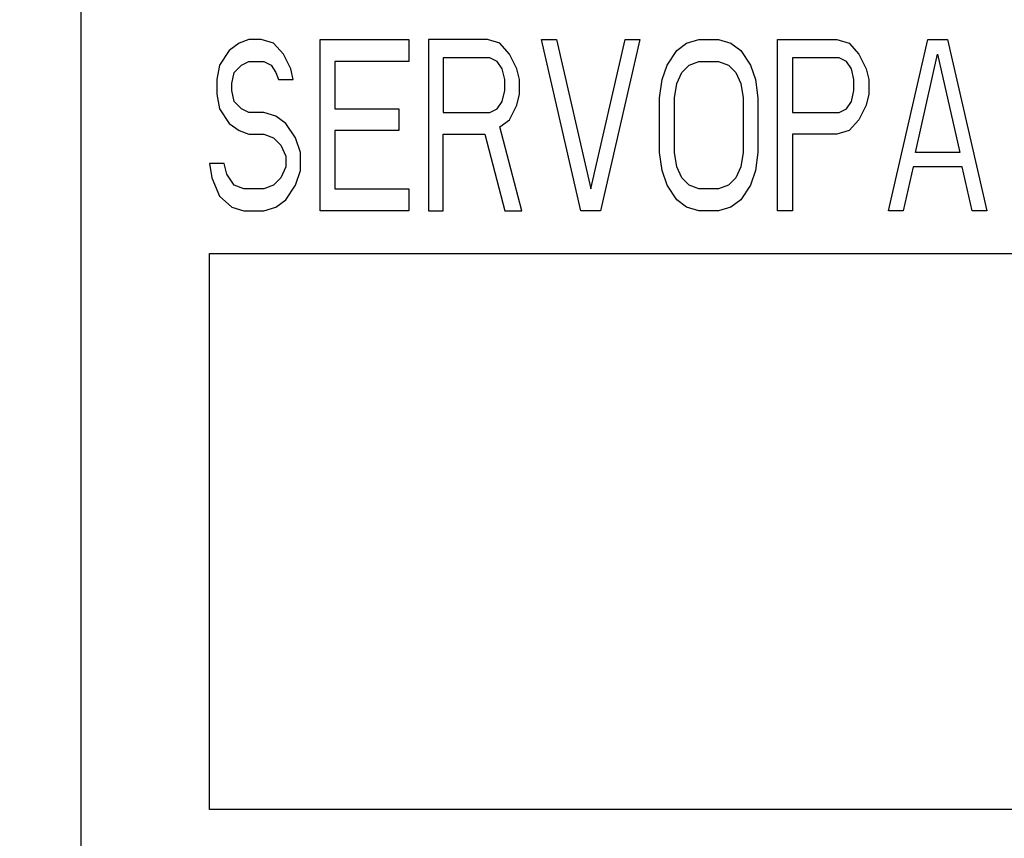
# Model space of a CAD drawing. Extents: x 70 to 816, y 33 to 540.
# Tile 7 of 22: x 419 to 431, y 423 to 433. Entities that reach past the tile are written whole.
import ezdxf

# ---------------------------------------------------------------- set-up
doc = ezdxf.new("R2010")
doc.units = 0
doc.header["$LTSCALE"] = 46.2
doc.layers.get('0').update_dxf_attribs({"linetype": 'CONTINUOUS'})
for name, color, linetype in [('ALL_CURVE', 7, 'CONTINUOUS'), ('ALL_DIM', 7, 'CONTINUOUS'), ('ALL_FEATURES', 7, 'CONTINUOUS')]:
    doc.layers.add(name, color=color, linetype=linetype)
doc.dimstyles.get("Standard").update_dxf_attribs({"dimtxt": 2.5, "dimasz": 2.5, "dimexe": 1.25, "dimexo": 0.625, "dimtad": 1, "dimcen": 2.5, "dimazin": 3, "dimtfac": 1, "dimtmove": 0, "dimatfit": 3})

# ---------------------------------------------------------------- blocks, each defined once
blk = doc.blocks.new('_OPEN')
at = {"color": 0, "linetype": 'BYBLOCK'}
for p, q in [((0, 0), (-1, 0.25)), ((-1, -0.25), (0, 0)), ((-1, 0), (0, 0))]:
    blk.add_line(p, q, dxfattribs=at)
blk = doc.blocks.new('*D10')
at = {"layer": 'ALL_DIM', "color": 2, "linetype": 'CONTINUOUS'}
for p, q in [((422, 457.5), (320, 457.5)), ((322, 457.5), (322, 360)), ((322, 262.5), (322, 360)), ((422, 262.5), (320, 262.5))]:
    blk.add_line(p, q, dxfattribs=at)
at = {"layer": 'ALL_DIM', "color": 2, "linetype": 'CONTINUOUS', "xscale": 4, "yscale": 4, "zscale": 4}
for p, rotation in [((322, 457.5), 90), ((322, 262.5), 270)]:
    blk.add_blockref('_OPEN', p, dxfattribs=dict(at, rotation=rotation))
blk = doc.blocks.new('*D11')
at = {"layer": 'ALL_DIM', "color": 2, "linetype": 'CONTINUOUS'}
for p, q in [((350, 457.5), (350, 486.471)), ((350, 486.471), (350, 448.75)), ((422, 457.5), (348, 457.5)), ((350, 430), (350, 448.75)), ((417.522, 440), (348, 440)), ((350, 440), (350, 430))]:
    blk.add_line(p, q, dxfattribs=at)
at = {"layer": 'ALL_DIM', "color": 2, "linetype": 'CONTINUOUS', "xscale": 4, "yscale": 4, "zscale": 4}
for p, rotation in [((350, 457.5), 270), ((350, 440), 90)]:
    blk.add_blockref('_OPEN', p, dxfattribs=dict(at, rotation=rotation))

msp = doc.modelspace()

# ---------------------------------------------------------------- linework, layer by layer
at = {"layer": 'ALL_CURVE', "color": 4, "linetype": 'CONTINUOUS'}
for p, q in [((421.845, 432.457), (421.73, 432.372)), ((421.96, 432.5), (421.845, 432.457)), ((422.104, 432.5), (421.96, 432.5)), ((422.248, 432.457), (422.104, 432.5)), ((422.363, 432.33), (422.248, 432.457)), ((422.794, 430.5), (422.794, 432.5)), ((422.794, 432.5), (423.829, 432.5)), ((423.829, 432.5), (423.829, 432.245)), ((424.059, 432.5), (424.059, 430.5)), ((424.749, 432.5), (424.059, 432.5)), ((424.892, 432.457), (424.749, 432.5)), ((425.008, 432.33), (424.892, 432.457)), ((425.841, 430.5), (425.381, 432.5)), ((425.381, 432.5), (425.554, 432.5)), ((425.554, 432.5), (425.956, 430.755)), ((425.956, 430.755), (426.359, 432.5)), ((426.531, 432.5), (426.071, 430.5)), ((426.359, 432.5), (426.531, 432.5)), ((426.962, 432.372), (427.077, 432.457)), ((427.077, 432.457), (427.221, 432.5)), ((427.221, 432.5), (427.451, 432.5)), ((427.451, 432.5), (427.595, 432.457)), ((427.595, 432.457), (427.71, 432.372)), ((428.141, 430.5), (428.141, 432.5)), ((428.141, 432.5), (428.831, 432.5)), ((428.831, 432.5), (428.975, 432.457)), ((428.975, 432.457), (429.09, 432.33)), ((429.435, 430.5), (429.895, 432.5)), ((429.895, 432.5), (430.125, 432.5)), ((430.125, 432.5), (430.585, 430.5)), ((421.73, 432.372), (421.615, 432.202)), ((422.449, 432.16), (422.363, 432.33)), ((424.231, 432.287), (424.231, 431.649)), ((424.777, 432.287), (424.231, 432.287)), ((424.864, 432.245), (424.777, 432.287)), ((425.094, 432.16), (425.008, 432.33)), ((426.848, 432.202), (426.962, 432.372)), ((427.71, 432.372), (427.825, 432.202)), ((428.314, 432.287), (428.314, 431.649)), ((428.86, 432.287), (428.314, 432.287)), ((428.946, 432.245), (428.86, 432.287)), ((429.09, 432.33), (429.176, 432.16)), ((429.751, 431.181), (430.01, 432.33)), ((430.01, 432.33), (430.269, 431.181)), ((421.615, 432.202), (421.586, 432.032)), ((421.787, 432.117), (421.874, 432.202)), ((421.874, 432.202), (421.96, 432.245)), ((421.96, 432.245), (422.133, 432.245)), ((422.133, 432.245), (422.219, 432.202)), ((422.219, 432.202), (422.276, 432.117)), ((422.966, 432.245), (422.966, 431.691)), ((423.829, 432.245), (422.966, 432.245)), ((424.921, 432.16), (424.864, 432.245)), ((426.79, 432.032), (426.848, 432.202)), ((427.02, 432.117), (427.106, 432.202)), ((427.106, 432.202), (427.221, 432.245)), ((427.221, 432.245), (427.451, 432.245)), ((427.451, 432.245), (427.566, 432.202)), ((427.566, 432.202), (427.653, 432.117)), ((427.825, 432.202), (427.882, 432.032)), ((429.004, 432.16), (428.946, 432.245)), ((421.759, 431.989), (421.787, 432.117)), ((422.276, 432.117), (422.305, 432.032)), ((422.477, 432.032), (422.449, 432.16)), ((424.95, 432.032), (424.921, 432.16)), ((425.123, 432.032), (425.094, 432.16)), ((426.962, 431.989), (427.02, 432.117)), ((427.653, 432.117), (427.71, 431.989)), ((429.033, 432.032), (429.004, 432.16)), ((429.176, 432.16), (429.205, 432.032)), ((421.586, 432.032), (421.586, 431.862)), ((421.759, 431.904), (421.759, 431.989)), ((422.305, 432.032), (422.477, 432.032)), ((424.95, 431.904), (424.95, 432.032)), ((425.123, 431.862), (425.123, 432.032)), ((426.761, 431.819), (426.79, 432.032)), ((426.934, 431.819), (426.962, 431.989)), ((427.71, 431.989), (427.739, 431.819)), ((427.882, 432.032), (427.911, 431.819)), ((429.033, 431.904), (429.033, 432.032)), ((429.205, 432.032), (429.205, 431.862)), ((421.586, 431.862), (421.615, 431.691)), ((421.787, 431.777), (421.759, 431.904)), ((424.921, 431.777), (424.95, 431.904)), ((425.094, 431.734), (425.123, 431.862)), ((429.004, 431.777), (429.033, 431.904)), ((429.205, 431.862), (429.176, 431.734)), ((421.874, 431.691), (421.787, 431.777)), ((424.864, 431.691), (424.921, 431.777)), ((425.008, 431.564), (425.094, 431.734)), ((426.761, 431.181), (426.761, 431.819)), ((426.934, 431.181), (426.934, 431.819)), ((427.739, 431.819), (427.739, 431.181)), ((427.911, 431.819), (427.911, 431.181)), ((428.946, 431.691), (429.004, 431.777)), ((429.176, 431.734), (429.09, 431.564)), ((421.615, 431.691), (421.73, 431.521)), ((421.96, 431.649), (421.874, 431.691)), ((422.133, 431.649), (421.96, 431.649)), ((422.276, 431.606), (422.133, 431.649)), ((422.391, 431.521), (422.276, 431.606)), ((422.966, 431.691), (423.714, 431.691)), ((423.714, 431.691), (423.714, 431.436)), ((424.231, 431.649), (424.777, 431.649)), ((424.777, 431.649), (424.864, 431.691)), ((428.314, 431.649), (428.86, 431.649)), ((428.86, 431.649), (428.946, 431.691)), ((421.73, 431.521), (421.845, 431.436)), ((422.506, 431.351), (422.391, 431.521)), ((424.892, 431.479), (425.008, 431.564)), ((425.151, 430.5), (424.892, 431.479)), ((429.09, 431.564), (428.975, 431.436)), ((421.845, 431.436), (421.96, 431.394)), ((421.96, 431.394), (422.133, 431.394)), ((422.133, 431.394), (422.248, 431.351)), ((422.966, 431.436), (422.966, 430.755)), ((423.714, 431.436), (422.966, 431.436)), ((424.231, 430.5), (424.231, 431.394)), ((424.231, 431.394), (424.72, 431.394)), ((424.72, 431.394), (424.95, 430.5)), ((428.314, 431.394), (428.314, 430.5)), ((428.831, 431.394), (428.314, 431.394)), ((428.975, 431.436), (428.831, 431.394)), ((422.248, 431.351), (422.334, 431.266)), ((422.334, 431.266), (422.391, 431.138)), ((422.564, 431.181), (422.506, 431.351)), ((422.391, 431.138), (422.391, 431.011)), ((422.564, 430.968), (422.564, 431.181)), ((426.79, 430.968), (426.761, 431.181)), ((426.962, 431.011), (426.934, 431.181)), ((427.739, 431.181), (427.71, 431.011)), ((427.911, 431.181), (427.882, 430.968)), ((430.269, 431.181), (429.751, 431.181)), ((421.5, 431.053), (421.529, 430.883)), ((421.673, 431.053), (421.5, 431.053)), ((421.701, 430.926), (421.673, 431.053)), ((421.787, 430.798), (421.701, 430.926)), ((422.391, 431.011), (422.334, 430.883)), ((422.506, 430.798), (422.564, 430.968)), ((426.848, 430.798), (426.79, 430.968)), ((427.02, 430.883), (426.962, 431.011)), ((427.71, 431.011), (427.653, 430.883)), ((427.882, 430.968), (427.825, 430.798)), ((429.723, 431.011), (429.608, 430.5)), ((430.298, 431.011), (429.723, 431.011)), ((430.413, 430.5), (430.298, 431.011)), ((421.529, 430.883), (421.615, 430.67)), ((421.902, 430.755), (421.787, 430.798)), ((422.248, 430.798), (422.133, 430.755)), ((422.334, 430.883), (422.248, 430.798)), ((422.391, 430.628), (422.506, 430.798)), ((426.962, 430.628), (426.848, 430.798)), ((427.106, 430.798), (427.02, 430.883)), ((427.221, 430.755), (427.106, 430.798)), ((427.566, 430.798), (427.451, 430.755)), ((427.653, 430.883), (427.566, 430.798)), ((427.825, 430.798), (427.71, 430.628)), ((421.615, 430.67), (421.759, 430.543)), ((422.133, 430.755), (421.902, 430.755)), ((422.966, 430.755), (423.829, 430.755)), ((423.829, 430.755), (423.829, 430.5)), ((427.451, 430.755), (427.221, 430.755)), ((422.276, 430.543), (422.391, 430.628)), ((427.077, 430.543), (426.962, 430.628)), ((427.71, 430.628), (427.595, 430.543)), ((421.759, 430.543), (421.902, 430.5)), ((421.902, 430.5), (422.133, 430.5)), ((422.133, 430.5), (422.276, 430.543)), ((423.829, 430.5), (422.794, 430.5)), ((424.059, 430.5), (424.231, 430.5)), ((424.95, 430.5), (425.151, 430.5)), ((426.071, 430.5), (425.841, 430.5)), ((427.221, 430.5), (427.077, 430.543)), ((427.451, 430.5), (427.221, 430.5)), ((427.595, 430.543), (427.451, 430.5)), ((428.314, 430.5), (428.141, 430.5)), ((429.608, 430.5), (429.435, 430.5)), ((430.585, 430.5), (430.413, 430.5)), ((421.5, 423.5), (421.5, 430)), ((421.5, 430), (439.5, 430)), ((439.5, 423.5), (421.5, 423.5))]:
    msp.add_line(p, q, dxfattribs=at)
at = {"layer": 'ALL_FEATURES', "color": 7, "linetype": 'CONTINUOUS'}
msp.add_line((420, 273.009), (420, 439), dxfattribs=at)

# ---------------------------------------------------------------- dimensions: what is measured, and where the dimension line sits
at = {"layer": 'ALL_DIM', "color": 2, "linetype": 'CONTINUOUS'}
for base, p2, picture, middle in [((350, 440), (417.522, 440), '*D11', (348.4, 464.455)), ((322, 262.5), (422, 262.5), '*D10', (320.4, 351.744))]:
    dim = msp.add_linear_dim(base=base, p1=(422, 457.5), p2=p2, angle=270, dimstyle='Standard', dxfattribs=at)
    dim.commit()
    dim.dimension.update_dxf_attribs({"geometry": picture, "text_midpoint": middle, "dimtype": 128})

doc.saveas('drawing.dxf')
